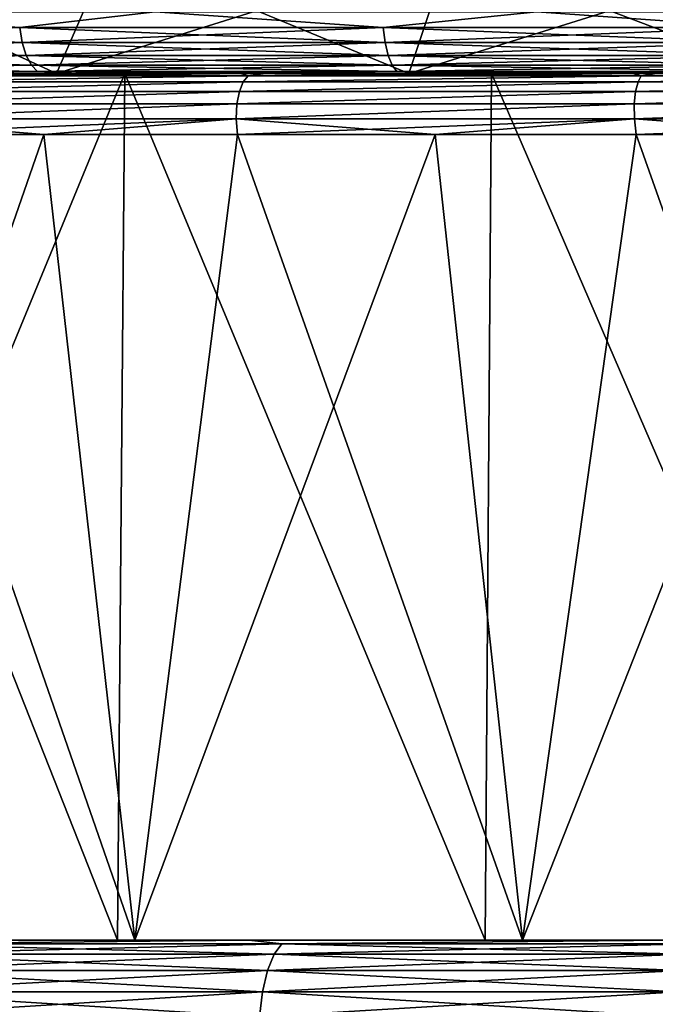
# Model space of a CAD drawing. Header units: millimetres. Extents: x -139 to 106, y -8 to 139.
# Tile 226 of 256: x -28.34 to -25.26, y 129.75 to 134.52. Entities that reach past the tile are written whole.
import ezdxf

# ---------------------------------------------------------------- set-up
doc = ezdxf.new("R2010")
doc.units = ezdxf.units.MM
doc.header["$LTSCALE"] = 53.842063
for name, color, linetype in [('126', 7, 'CONTINUOUS'), ('133', 7, 'CONTINUOUS'), ('134', 7, 'CONTINUOUS'), ('135', 7, 'CONTINUOUS'), ('30', 7, 'CONTINUOUS'), ('301', 7, 'CONTINUOUS'), ('302', 7, 'CONTINUOUS'), ('303', 7, 'CONTINUOUS'), ('314', 7, 'CONTINUOUS'), ('40', 7, 'CONTINUOUS'), ('432', 7, 'CONTINUOUS'), ('436', 7, 'CONTINUOUS'), ('437', 7, 'CONTINUOUS')]:
    doc.layers.add(name, color=color, linetype=linetype)

msp = doc.modelspace()

# ---------------------------------------------------------------- linework, layer by layer
at = {"layer": '126', "color": 7, "linetype": 'CONTINUOUS', "true_color": 0x404040}
for points in [[(-28.052, 134.2629, 16.2892), (-28.9423, 134.2629, 15.8742), (-29.0906, 134.2629, 16.0181), (-28.052, 134.2629, 16.2892)], [(-28.19, 134.2629, 16.4421), (-28.052, 134.2629, 16.2892), (-29.0906, 134.2629, 16.0181), (-28.19, 134.2629, 16.4421)], [(-27.1452, 134.2629, -16.8604), (-28.9673, 134.2629, -16.0798), (-27.1403, 134.2629, -16.6543), (-27.1452, 134.2629, -16.8604)], [(-27.1403, 134.2629, -16.6543), (-28.9673, 134.2629, -16.0798), (-28.0521, 134.2629, -16.2892), (-27.1403, 134.2629, -16.6543)], [(-28.0521, 134.2629, -16.2892), (-28.9673, 134.2629, -16.0798), (-28.9424, 134.2629, -15.8741), (-28.0521, 134.2629, -16.2892)], [(-27.1402, 134.2629, 16.6543), (-28.052, 134.2629, 16.2892), (-28.19, 134.2629, 16.4421), (-27.1402, 134.2629, 16.6543)], [(-27.2673, 134.2629, 16.8154), (-27.1402, 134.2629, 16.6543), (-28.19, 134.2629, 16.4421), (-27.2673, 134.2629, 16.8154)], [(-26.2095, 134.2629, 16.9684), (-27.1402, 134.2629, 16.6543), (-27.2673, 134.2629, 16.8154), (-26.2095, 134.2629, 16.9684)], [(-26.3253, 134.2629, 17.137), (-26.2095, 134.2629, 16.9684), (-27.2673, 134.2629, 16.8154), (-26.3253, 134.2629, 17.137)], [(-25.248, 134.2629, -17.4353), (-27.1452, 134.2629, -16.8604), (-25.263, 134.2629, -17.2306), (-25.248, 134.2629, -17.4353)], [(-25.263, 134.2629, -17.2306), (-27.1452, 134.2629, -16.8604), (-26.2096, 134.2629, -16.9684), (-25.263, 134.2629, -17.2306)], [(-26.2096, 134.2629, -16.9684), (-27.1452, 134.2629, -16.8604), (-27.1403, 134.2629, -16.6543), (-26.2096, 134.2629, -16.9684)], [(-25.2629, 134.2629, 17.2306), (-26.2095, 134.2629, 16.9684), (-26.3253, 134.2629, 17.137), (-25.2629, 134.2629, 17.2306)], [(-25.3669, 134.2629, 17.4059), (-25.2629, 134.2629, 17.2306), (-26.3253, 134.2629, 17.137), (-25.3669, 134.2629, 17.4059)], [(-24.3032, 134.2629, 17.44), (-25.2629, 134.2629, 17.2306), (-25.3669, 134.2629, 17.4059), (-24.3032, 134.2629, 17.44)], [(-24.3951, 134.2629, 17.6212), (-24.3032, 134.2629, 17.44), (-25.3669, 134.2629, 17.4059), (-24.3951, 134.2629, 17.6212)], [(-24.3033, 134.2629, -17.44), (-25.248, 134.2629, -17.4353), (-25.263, 134.2629, -17.2306), (-24.3033, 134.2629, -17.44)]]:
    msp.add_3dface(points, dxfattribs=at)
at = {"layer": '133', "linetype": 'CONTINUOUS'}
for points in [[(-29.5786, 130.0629, 16.1801), (-27.7789, 130.0629, 17.0127), (-29.138, 133.9681, 16.33), (-29.5786, 130.0629, 16.1801)], [(-29.138, 133.9681, 16.33), (-27.7789, 130.0629, 17.0127), (-28.2209, 133.9681, 16.7557), (-29.138, 133.9681, 16.33)], [(-28.2209, 133.9681, 16.7557), (-27.7789, 130.0629, 17.0127), (-27.2816, 133.9681, 17.1299), (-28.2209, 133.9681, 16.7557)], [(-27.7789, 130.0629, 17.0127), (-25.8998, 130.0629, 17.6458), (-27.2816, 133.9681, 17.1299), (-27.7789, 130.0629, 17.0127)], [(-27.2816, 133.9681, 17.1299), (-25.8998, 130.0629, 17.6458), (-26.323, 133.9681, 17.4516), (-27.2816, 133.9681, 17.1299)], [(-26.323, 133.9681, 17.4516), (-25.8998, 130.0629, 17.6458), (-25.3481, 133.9681, 17.7196), (-26.323, 133.9681, 17.4516)], [(-25.8998, 130.0629, 17.6458), (-23.9632, 130.0629, 18.0721), (-25.3481, 133.9681, 17.7196), (-25.8998, 130.0629, 17.6458)], [(-25.3481, 133.9681, 17.7196), (-23.9632, 130.0629, 18.0721), (-24.3598, 133.9681, 17.9332), (-25.3481, 133.9681, 17.7196)]]:
    msp.add_3dface(points, dxfattribs=at)
at = {"layer": '134', "color": 7, "linetype": 'CONTINUOUS', "true_color": 0x404040}
for points in [[(-27.2301, 134.2529, 16.9111), (-29.0604, 134.2529, 16.1193), (-29.0912, 134.2235, 16.1841), (-27.2301, 134.2529, 16.9111)], [(-27.2534, 134.2235, 16.979), (-27.2301, 134.2529, 16.9111), (-29.0912, 134.2235, 16.1841), (-27.2534, 134.2235, 16.979)], [(-29.0604, 134.2529, -16.1193), (-27.2301, 134.2529, -16.9111), (-29.0912, 134.2235, -16.1841), (-29.0604, 134.2529, -16.1193)], [(-29.0912, 134.2235, -16.1841), (-27.2301, 134.2529, -16.9111), (-27.2534, 134.2235, -16.979), (-29.0912, 134.2235, -16.1841)], [(-28.19, 134.2629, 16.4421), (-29.0906, 134.2629, 16.0181), (-29.0604, 134.2529, 16.1193), (-28.19, 134.2629, 16.4421)], [(-27.2301, 134.2529, 16.9111), (-28.19, 134.2629, 16.4421), (-29.0604, 134.2529, 16.1193), (-27.2301, 134.2529, 16.9111)], [(-29.0604, 134.2529, -16.1193), (-28.9673, 134.2629, -16.0798), (-27.2301, 134.2529, -16.9111), (-29.0604, 134.2529, -16.1193)], [(-28.9673, 134.2629, -16.0798), (-27.1452, 134.2629, -16.8604), (-27.2301, 134.2529, -16.9111), (-28.9673, 134.2629, -16.0798)], [(-27.2673, 134.2629, 16.8154), (-28.19, 134.2629, 16.4421), (-27.2301, 134.2529, 16.9111), (-27.2673, 134.2629, 16.8154)], [(-26.3253, 134.2629, 17.137), (-27.2673, 134.2629, 16.8154), (-27.2301, 134.2529, 16.9111), (-26.3253, 134.2629, 17.137)], [(-25.3235, 134.2529, 17.4958), (-27.2301, 134.2529, 16.9111), (-27.2534, 134.2235, 16.979), (-25.3235, 134.2529, 17.4958)], [(-25.3391, 134.2235, 17.5659), (-25.3235, 134.2529, 17.4958), (-27.2534, 134.2235, 16.979), (-25.3391, 134.2235, 17.5659)], [(-27.2301, 134.2529, -16.9111), (-25.3235, 134.2529, -17.4958), (-27.2534, 134.2235, -16.979), (-27.2301, 134.2529, -16.9111)], [(-27.2534, 134.2235, -16.979), (-25.3235, 134.2529, -17.4958), (-25.3391, 134.2235, -17.5659), (-27.2534, 134.2235, -16.979)], [(-25.3235, 134.2529, 17.4958), (-26.3253, 134.2629, 17.137), (-27.2301, 134.2529, 16.9111), (-25.3235, 134.2529, 17.4958)], [(-27.2301, 134.2529, -16.9111), (-27.1452, 134.2629, -16.8604), (-25.3235, 134.2529, -17.4958), (-27.2301, 134.2529, -16.9111)], [(-27.1452, 134.2629, -16.8604), (-25.248, 134.2629, -17.4353), (-25.3235, 134.2529, -17.4958), (-27.1452, 134.2629, -16.8604)], [(-25.3669, 134.2629, 17.4059), (-26.3253, 134.2629, 17.137), (-25.3235, 134.2529, 17.4958), (-25.3669, 134.2629, 17.4059)], [(-24.3951, 134.2629, 17.6212), (-25.3669, 134.2629, 17.4059), (-25.3235, 134.2529, 17.4958), (-24.3951, 134.2629, 17.6212)], [(-23.364, 134.2529, 17.8664), (-25.3235, 134.2529, 17.4958), (-25.3391, 134.2235, 17.5659), (-23.364, 134.2529, 17.8664)], [(-23.3715, 134.2235, 17.9377), (-23.364, 134.2529, 17.8664), (-25.3391, 134.2235, 17.5659), (-23.3715, 134.2235, 17.9377)], [(-25.3235, 134.2529, -17.4958), (-23.364, 134.2529, -17.8664), (-25.3391, 134.2235, -17.5659), (-25.3235, 134.2529, -17.4958)], [(-25.3391, 134.2235, -17.5659), (-23.364, 134.2529, -17.8664), (-23.3715, 134.2235, -17.9377), (-25.3391, 134.2235, -17.5659)], [(-23.364, 134.2529, 17.8664), (-24.3951, 134.2629, 17.6212), (-25.3235, 134.2529, 17.4958), (-23.364, 134.2529, 17.8664)], [(-25.3235, 134.2529, -17.4958), (-25.248, 134.2629, -17.4353), (-23.364, 134.2529, -17.8664), (-25.3235, 134.2529, -17.4958)], [(-27.2534, 134.2235, 16.979), (-29.0912, 134.2235, 16.1841), (-29.1168, 134.1768, 16.2404), (-27.2534, 134.2235, 16.979)], [(-27.2724, 134.1768, 17.0379), (-27.2534, 134.2235, 16.979), (-29.1168, 134.1768, 16.2404), (-27.2724, 134.1768, 17.0379)], [(-29.0912, 134.2235, -16.1841), (-27.2534, 134.2235, -16.979), (-29.1168, 134.1768, -16.2404), (-29.0912, 134.2235, -16.1841)], [(-29.1168, 134.1768, -16.2404), (-27.2534, 134.2235, -16.979), (-27.2724, 134.1768, -17.0379), (-29.1168, 134.1768, -16.2404)], [(-25.3391, 134.2235, 17.5659), (-27.2534, 134.2235, 16.979), (-27.2724, 134.1768, 17.0379), (-25.3391, 134.2235, 17.5659)], [(-25.3512, 134.1768, 17.6266), (-25.3391, 134.2235, 17.5659), (-27.2724, 134.1768, 17.0379), (-25.3512, 134.1768, 17.6266)], [(-27.2534, 134.2235, -16.979), (-25.3391, 134.2235, -17.5659), (-27.2724, 134.1768, -17.0379), (-27.2534, 134.2235, -16.979)], [(-27.2724, 134.1768, -17.0379), (-25.3391, 134.2235, -17.5659), (-25.3512, 134.1768, -17.6266), (-27.2724, 134.1768, -17.0379)], [(-23.3715, 134.2235, 17.9377), (-25.3391, 134.2235, 17.5659), (-25.3512, 134.1768, 17.6266), (-23.3715, 134.2235, 17.9377)], [(-23.3766, 134.1768, 17.9994), (-23.3715, 134.2235, 17.9377), (-25.3512, 134.1768, 17.6266), (-23.3766, 134.1768, 17.9994)], [(-25.3391, 134.2235, -17.5659), (-23.3715, 134.2235, -17.9377), (-25.3512, 134.1768, -17.6266), (-25.3391, 134.2235, -17.5659)], [(-25.3512, 134.1768, -17.6266), (-23.3715, 134.2235, -17.9377), (-23.3766, 134.1768, -17.9994), (-25.3512, 134.1768, -17.6266)], [(-27.2724, 134.1768, 17.0379), (-29.1168, 134.1768, 16.2404), (-29.1344, 134.1157, 16.285), (-27.2724, 134.1768, 17.0379)], [(-27.2846, 134.1157, 17.0843), (-27.2724, 134.1768, 17.0379), (-29.1344, 134.1157, 16.285), (-27.2846, 134.1157, 17.0843)], [(-29.1168, 134.1768, -16.2404), (-27.2724, 134.1768, -17.0379), (-29.1344, 134.1157, -16.285), (-29.1168, 134.1768, -16.2404)], [(-29.1344, 134.1157, -16.285), (-27.2724, 134.1768, -17.0379), (-27.2846, 134.1157, -17.0843), (-29.1344, 134.1157, -16.285)], [(-25.3512, 134.1768, 17.6266), (-27.2724, 134.1768, 17.0379), (-27.2846, 134.1157, 17.0843), (-25.3512, 134.1768, 17.6266)], [(-25.3578, 134.1157, 17.6742), (-25.3512, 134.1768, 17.6266), (-27.2846, 134.1157, 17.0843), (-25.3578, 134.1157, 17.6742)], [(-27.2724, 134.1768, -17.0379), (-25.3512, 134.1768, -17.6266), (-27.2846, 134.1157, -17.0843), (-27.2724, 134.1768, -17.0379)], [(-27.2846, 134.1157, -17.0843), (-25.3512, 134.1768, -17.6266), (-25.3578, 134.1157, -17.6742), (-27.2846, 134.1157, -17.0843)], [(-23.3766, 134.1768, 17.9994), (-25.3512, 134.1768, 17.6266), (-25.3578, 134.1157, 17.6742), (-23.3766, 134.1768, 17.9994)], [(-23.3775, 134.1157, 18.0475), (-23.3766, 134.1768, 17.9994), (-25.3578, 134.1157, 17.6742), (-23.3775, 134.1157, 18.0475)], [(-25.3512, 134.1768, -17.6266), (-23.3766, 134.1768, -17.9994), (-25.3578, 134.1157, -17.6742), (-25.3512, 134.1768, -17.6266)], [(-25.3578, 134.1157, -17.6742), (-23.3766, 134.1768, -17.9994), (-23.3775, 134.1157, -18.0475), (-25.3578, 134.1157, -17.6742)], [(-27.2881, 134.0444, -17.1155), (-29.142, 134.0444, -16.3154), (-27.2846, 134.1157, -17.0843), (-27.2881, 134.0444, -17.1155)], [(-29.142, 134.0444, -16.3154), (-29.1344, 134.1157, -16.285), (-27.2846, 134.1157, -17.0843), (-29.142, 134.0444, -16.3154)], [(-29.142, 134.0444, 16.3154), (-27.2881, 134.0444, 17.1155), (-27.2846, 134.1157, 17.0843), (-29.142, 134.0444, 16.3154)], [(-29.142, 134.0444, 16.3154), (-27.2846, 134.1157, 17.0843), (-29.1344, 134.1157, 16.285), (-29.142, 134.0444, 16.3154)], [(-25.3571, 134.0444, -17.7058), (-27.2881, 134.0444, -17.1155), (-25.3578, 134.1157, -17.6742), (-25.3571, 134.0444, -17.7058)], [(-27.2881, 134.0444, -17.1155), (-27.2846, 134.1157, -17.0843), (-25.3578, 134.1157, -17.6742), (-27.2881, 134.0444, -17.1155)], [(-27.2881, 134.0444, 17.1155), (-25.3571, 134.0444, 17.7058), (-25.3578, 134.1157, 17.6742), (-27.2881, 134.0444, 17.1155)], [(-27.2881, 134.0444, 17.1155), (-25.3578, 134.1157, 17.6742), (-27.2846, 134.1157, 17.0843), (-27.2881, 134.0444, 17.1155)], [(-25.3571, 134.0444, -17.7058), (-25.3578, 134.1157, -17.6742), (-23.3775, 134.1157, -18.0475), (-25.3571, 134.0444, -17.7058)], [(-25.3571, 134.0444, 17.7058), (-23.3775, 134.1157, 18.0475), (-25.3578, 134.1157, 17.6742), (-25.3571, 134.0444, 17.7058)], [(-23.3727, 134.0444, -18.0789), (-25.3571, 134.0444, -17.7058), (-23.3775, 134.1157, -18.0475), (-23.3727, 134.0444, -18.0789)], [(-25.3571, 134.0444, 17.7058), (-23.3727, 134.0444, 18.0789), (-23.3775, 134.1157, 18.0475), (-25.3571, 134.0444, 17.7058)], [(-29.138, 133.9681, 16.33), (-28.2209, 133.9681, 16.7557), (-29.142, 134.0444, 16.3154), (-29.138, 133.9681, 16.33)], [(-29.142, 134.0444, 16.3154), (-28.2209, 133.9681, 16.7557), (-27.2881, 134.0444, 17.1155), (-29.142, 134.0444, 16.3154)], [(-27.2881, 134.0444, -17.1155), (-29.138, 133.9681, -16.33), (-29.142, 134.0444, -16.3154), (-27.2881, 134.0444, -17.1155)], [(-28.2208, 133.9681, -16.7557), (-29.138, 133.9681, -16.33), (-27.2881, 134.0444, -17.1155), (-28.2208, 133.9681, -16.7557)], [(-28.2209, 133.9681, 16.7557), (-27.2816, 133.9681, 17.1299), (-27.2881, 134.0444, 17.1155), (-28.2209, 133.9681, 16.7557)], [(-27.2816, 133.9681, -17.1299), (-28.2208, 133.9681, -16.7557), (-27.2881, 134.0444, -17.1155), (-27.2816, 133.9681, -17.1299)], [(-27.2816, 133.9681, 17.1299), (-26.323, 133.9681, 17.4516), (-27.2881, 134.0444, 17.1155), (-27.2816, 133.9681, 17.1299)], [(-27.2881, 134.0444, 17.1155), (-26.323, 133.9681, 17.4516), (-25.3571, 134.0444, 17.7058), (-27.2881, 134.0444, 17.1155)], [(-25.3571, 134.0444, -17.7058), (-27.2816, 133.9681, -17.1299), (-27.2881, 134.0444, -17.1155), (-25.3571, 134.0444, -17.7058)], [(-26.323, 133.9681, -17.4516), (-27.2816, 133.9681, -17.1299), (-25.3571, 134.0444, -17.7058), (-26.323, 133.9681, -17.4516)], [(-26.323, 133.9681, 17.4516), (-25.3481, 133.9681, 17.7196), (-25.3571, 134.0444, 17.7058), (-26.323, 133.9681, 17.4516)], [(-25.348, 133.9681, -17.7196), (-26.323, 133.9681, -17.4516), (-25.3571, 134.0444, -17.7058), (-25.348, 133.9681, -17.7196)], [(-25.3481, 133.9681, 17.7196), (-24.3598, 133.9681, 17.9332), (-25.3571, 134.0444, 17.7058), (-25.3481, 133.9681, 17.7196)], [(-25.3571, 134.0444, 17.7058), (-24.3598, 133.9681, 17.9332), (-23.3727, 134.0444, 18.0789), (-25.3571, 134.0444, 17.7058)], [(-23.3727, 134.0444, -18.0789), (-25.348, 133.9681, -17.7196), (-25.3571, 134.0444, -17.7058), (-23.3727, 134.0444, -18.0789)], [(-24.3598, 133.9681, -17.9333), (-25.348, 133.9681, -17.7196), (-23.3727, 134.0444, -18.0789), (-24.3598, 133.9681, -17.9333)]]:
    msp.add_3dface(points, dxfattribs=at)
at = {"layer": '135', "linetype": 'CONTINUOUS'}
for points in [[(-27.7789, 130.0629, -17.0127), (-29.5786, 130.0629, -16.1801), (-28.2208, 133.9681, -16.7557), (-27.7789, 130.0629, -17.0127)], [(-29.5786, 130.0629, -16.1801), (-29.138, 133.9681, -16.33), (-28.2208, 133.9681, -16.7557), (-29.5786, 130.0629, -16.1801)], [(-27.7789, 130.0629, -17.0127), (-28.2208, 133.9681, -16.7557), (-27.2816, 133.9681, -17.1299), (-27.7789, 130.0629, -17.0127)], [(-25.8998, 130.0629, -17.6458), (-27.7789, 130.0629, -17.0127), (-26.323, 133.9681, -17.4516), (-25.8998, 130.0629, -17.6458)], [(-27.7789, 130.0629, -17.0127), (-27.2816, 133.9681, -17.1299), (-26.323, 133.9681, -17.4516), (-27.7789, 130.0629, -17.0127)], [(-25.8998, 130.0629, -17.6458), (-26.323, 133.9681, -17.4516), (-25.348, 133.9681, -17.7196), (-25.8998, 130.0629, -17.6458)], [(-23.9632, 130.0629, -18.0721), (-25.8998, 130.0629, -17.6458), (-24.3598, 133.9681, -17.9333), (-23.9632, 130.0629, -18.0721)], [(-25.8998, 130.0629, -17.6458), (-25.348, 133.9681, -17.7196), (-24.3598, 133.9681, -17.9333), (-25.8998, 130.0629, -17.6458)]]:
    msp.add_3dface(points, dxfattribs=at)
at = {"layer": '30', "color": 8, "linetype": 'CONTINUOUS'}
for points in [[(-27.2269, 130.0629, -18.4792), (-28.9845, 130.0459, -17.9324), (-29.1884, 130.0629, -17.6977), (-27.2269, 130.0629, -18.4792)], [(-29.1881, 130.0629, 17.6978), (-28.9844, 130.0459, 17.9324), (-27.2266, 130.0629, 18.4793), (-29.1881, 130.0629, 17.6978)], [(-27.1036, 129.9958, -18.7835), (-29.0336, 129.9958, -18.0426), (-27.0663, 130.0459, -18.6687), (-27.1036, 129.9958, -18.7835)], [(-27.0663, 130.0459, -18.6687), (-29.0336, 129.9958, -18.0426), (-28.9845, 130.0459, -17.9324), (-27.0663, 130.0459, -18.6687)], [(-29.0335, 129.9958, 18.0426), (-27.1036, 129.9958, 18.7835), (-28.9844, 130.0459, 17.9324), (-29.0335, 129.9958, 18.0426)], [(-27.0663, 130.0459, -18.6687), (-28.9845, 130.0459, -17.9324), (-27.2269, 130.0629, -18.4792), (-27.0663, 130.0459, -18.6687)], [(-28.9844, 130.0459, 17.9324), (-27.0663, 130.0459, 18.6687), (-27.2266, 130.0629, 18.4793), (-28.9844, 130.0459, 17.9324)], [(-28.9844, 130.0459, 17.9324), (-27.1036, 129.9958, 18.7835), (-27.0663, 130.0459, 18.6687), (-28.9844, 130.0459, 17.9324)], [(-25.1924, 130.0629, -19.0441), (-27.0663, 130.0459, -18.6687), (-27.2269, 130.0629, -18.4792), (-25.1924, 130.0629, -19.0441)], [(-27.2266, 130.0629, 18.4793), (-27.0663, 130.0459, 18.6687), (-25.1921, 130.0629, 19.0442), (-27.2266, 130.0629, 18.4793)], [(-25.1067, 129.9958, -19.3185), (-27.1036, 129.9958, -18.7835), (-25.0816, 130.0459, -19.2005), (-25.1067, 129.9958, -19.3185)], [(-25.0816, 130.0459, -19.2005), (-27.1036, 129.9958, -18.7835), (-27.0663, 130.0459, -18.6687), (-25.0816, 130.0459, -19.2005)], [(-27.1036, 129.9958, 18.7835), (-25.1067, 129.9958, 19.3185), (-27.0663, 130.0459, 18.6687), (-27.1036, 129.9958, 18.7835)], [(-25.0816, 130.0459, -19.2005), (-27.0663, 130.0459, -18.6687), (-25.1924, 130.0629, -19.0441), (-25.0816, 130.0459, -19.2005)], [(-27.0663, 130.0459, 18.6687), (-25.0816, 130.0459, 19.2005), (-25.1921, 130.0629, 19.0442), (-27.0663, 130.0459, 18.6687)], [(-27.0663, 130.0459, 18.6687), (-25.1067, 129.9958, 19.3185), (-25.0816, 130.0459, 19.2005), (-27.0663, 130.0459, 18.6687)], [(-27.1356, 129.9163, -18.882), (-29.0757, 129.9163, -18.1373), (-27.1036, 129.9958, -18.7835), (-27.1356, 129.9163, -18.882)], [(-27.1036, 129.9958, -18.7835), (-29.0757, 129.9163, -18.1373), (-29.0336, 129.9958, -18.0426), (-27.1036, 129.9958, -18.7835)], [(-29.0757, 129.9163, 18.1373), (-27.1356, 129.9163, 18.882), (-29.0335, 129.9958, 18.0426), (-29.0757, 129.9163, 18.1373)], [(-29.0335, 129.9958, 18.0426), (-27.1356, 129.9163, 18.882), (-27.1036, 129.9958, 18.7835), (-29.0335, 129.9958, 18.0426)], [(-25.1283, 129.9163, -19.4199), (-27.1356, 129.9163, -18.882), (-25.1067, 129.9958, -19.3185), (-25.1283, 129.9163, -19.4199)], [(-25.1067, 129.9958, -19.3185), (-27.1356, 129.9163, -18.882), (-27.1036, 129.9958, -18.7835), (-25.1067, 129.9958, -19.3185)], [(-27.1356, 129.9163, 18.882), (-25.1283, 129.9163, 19.4199), (-27.1036, 129.9958, 18.7835), (-27.1356, 129.9163, 18.882)], [(-27.1036, 129.9958, 18.7835), (-25.1283, 129.9163, 19.4199), (-25.1067, 129.9958, 19.3185), (-27.1036, 129.9958, 18.7835)], [(-27.1602, 129.8126, -18.9576), (-29.108, 129.8126, -18.2099), (-27.1356, 129.9163, -18.882), (-27.1602, 129.8126, -18.9576)], [(-27.1356, 129.9163, -18.882), (-29.108, 129.8126, -18.2099), (-29.0757, 129.9163, -18.1373), (-27.1356, 129.9163, -18.882)], [(-29.108, 129.8126, 18.2099), (-27.1601, 129.8126, 18.9576), (-29.0757, 129.9163, 18.1373), (-29.108, 129.8126, 18.2099)], [(-29.0757, 129.9163, 18.1373), (-27.1601, 129.8126, 18.9576), (-27.1356, 129.9163, 18.882), (-29.0757, 129.9163, 18.1373)], [(-25.1448, 129.8126, -19.4976), (-27.1602, 129.8126, -18.9576), (-25.1283, 129.9163, -19.4199), (-25.1448, 129.8126, -19.4976)], [(-25.1283, 129.9163, -19.4199), (-27.1602, 129.8126, -18.9576), (-27.1356, 129.9163, -18.882), (-25.1283, 129.9163, -19.4199)], [(-27.1601, 129.8126, 18.9576), (-25.1448, 129.8126, 19.4976), (-27.1356, 129.9163, 18.882), (-27.1601, 129.8126, 18.9576)], [(-27.1356, 129.9163, 18.882), (-25.1448, 129.8126, 19.4976), (-25.1283, 129.9163, 19.4199), (-27.1356, 129.9163, 18.882)], [(-27.1756, 129.6918, -19.005), (-29.1283, 129.6918, -18.2555), (-27.1602, 129.8126, -18.9576), (-27.1756, 129.6918, -19.005)], [(-27.1602, 129.8126, -18.9576), (-29.1283, 129.6918, -18.2555), (-29.108, 129.8126, -18.2099), (-27.1602, 129.8126, -18.9576)], [(-29.1283, 129.6918, 18.2555), (-27.1756, 129.6918, 19.0051), (-29.108, 129.8126, 18.2099), (-29.1283, 129.6918, 18.2555)], [(-29.108, 129.8126, 18.2099), (-27.1756, 129.6918, 19.0051), (-27.1601, 129.8126, 18.9576), (-29.108, 129.8126, 18.2099)], [(-25.1552, 129.6918, -19.5464), (-27.1756, 129.6918, -19.005), (-25.1448, 129.8126, -19.4976), (-25.1552, 129.6918, -19.5464)], [(-25.1448, 129.8126, -19.4976), (-27.1756, 129.6918, -19.005), (-27.1602, 129.8126, -18.9576), (-25.1448, 129.8126, -19.4976)], [(-27.1756, 129.6918, 19.0051), (-25.1552, 129.6918, 19.5464), (-27.1601, 129.8126, 18.9576), (-27.1756, 129.6918, 19.0051)], [(-27.1601, 129.8126, 18.9576), (-25.1552, 129.6918, 19.5464), (-25.1448, 129.8126, 19.4976), (-27.1601, 129.8126, 18.9576)]]:
    msp.add_3dface(points, dxfattribs=at)
at = {"layer": '301', "color": 8, "linetype": 'CONTINUOUS'}
for points in [[(-28.1594, 134.2629, 14.8661), (-29.5231, 134.2629, 14.7616), (-29.7789, 134.2629, 13.971), (-28.1594, 134.2629, 14.8661)], [(-29.7789, 134.2629, -13.971), (-29.5231, 134.2629, -14.7616), (-28.1594, 134.2629, -14.8661), (-29.7789, 134.2629, -13.971)], [(-27.8287, 134.2629, 15.6178), (-29.5231, 134.2629, 14.7616), (-28.1594, 134.2629, 14.8661), (-27.8287, 134.2629, 15.6178)], [(-29.5231, 134.2629, -14.7616), (-27.8287, 134.2629, -15.6178), (-28.1594, 134.2629, -14.8661), (-29.5231, 134.2629, -14.7616)], [(-26.45, 134.2629, 15.5741), (-27.8287, 134.2629, 15.6178), (-28.1594, 134.2629, 14.8661), (-26.45, 134.2629, 15.5741)], [(-28.1594, 134.2629, -14.8661), (-27.8287, 134.2629, -15.6178), (-26.4501, 134.2629, -15.5741), (-28.1594, 134.2629, -14.8661)], [(-26.0496, 134.2629, 16.2803), (-27.8287, 134.2629, 15.6178), (-26.45, 134.2629, 15.5741), (-26.0496, 134.2629, 16.2803)], [(-27.8287, 134.2629, -15.6178), (-26.0496, 134.2629, -16.2803), (-26.4501, 134.2629, -15.5741), (-27.8287, 134.2629, -15.6178)], [(-26.4501, 134.2629, -15.5741), (-26.0496, 134.2629, -16.2803), (-24.6721, 134.2629, -16.0863), (-26.4501, 134.2629, -15.5741)], [(-24.6721, 134.2629, 16.0863), (-26.0496, 134.2629, 16.2803), (-26.45, 134.2629, 15.5741), (-24.6721, 134.2629, 16.0863)], [(-24.2079, 134.2629, 16.7408), (-26.0496, 134.2629, 16.2803), (-24.6721, 134.2629, 16.0863), (-24.2079, 134.2629, 16.7408)], [(-26.0496, 134.2629, -16.2803), (-24.2079, 134.2629, -16.7408), (-24.6721, 134.2629, -16.0863), (-26.0496, 134.2629, -16.2803)]]:
    msp.add_3dface(points, dxfattribs=at)
at = {"layer": '302', "color": 8, "linetype": 'CONTINUOUS'}
for points in [[(-28.3379, 134.4856, 16.4802), (-29.4552, 134.5629, 15.9474), (-30.0204, 134.4856, 15.623), (-28.3379, 134.4856, 16.4802)], [(-27.6814, 134.5629, 16.768), (-29.4552, 134.5629, 15.9474), (-28.3379, 134.4856, 16.4802), (-27.6814, 134.5629, 16.768)], [(-26.5751, 134.4856, 17.1569), (-27.6814, 134.5629, 16.768), (-28.3379, 134.4856, 16.4802), (-26.5751, 134.4856, 17.1569)], [(-25.8293, 134.5629, 17.3921), (-27.6814, 134.5629, 16.768), (-26.5751, 134.4856, 17.1569), (-25.8293, 134.5629, 17.3921)], [(-24.7511, 134.4856, 17.6456), (-25.8293, 134.5629, 17.3921), (-26.5751, 134.4856, 17.1569), (-24.7511, 134.4856, 17.6456)], [(-23.9206, 134.5629, 17.8122), (-25.8293, 134.5629, 17.3921), (-24.7511, 134.4856, 17.6456), (-23.9206, 134.5629, 17.8122)], [(-28.3379, 134.4856, 16.4802), (-30.0204, 134.4856, 15.623), (-28.3257, 134.4131, 16.4529), (-28.3379, 134.4856, 16.4802)], [(-28.3257, 134.4131, 16.4529), (-30.0204, 134.4856, 15.623), (-30.0054, 134.4131, 15.5971), (-28.3257, 134.4131, 16.4529)], [(-26.5751, 134.4856, 17.1569), (-28.3379, 134.4856, 16.4802), (-26.5658, 134.4131, 17.1285), (-26.5751, 134.4856, 17.1569)], [(-26.5658, 134.4131, 17.1285), (-28.3379, 134.4856, 16.4802), (-28.3257, 134.4131, 16.4529), (-26.5658, 134.4131, 17.1285)], [(-24.7511, 134.4856, 17.6456), (-26.5751, 134.4856, 17.1569), (-24.7449, 134.4131, 17.6164), (-24.7511, 134.4856, 17.6456)], [(-24.7449, 134.4131, 17.6164), (-26.5751, 134.4856, 17.1569), (-26.5658, 134.4131, 17.1285), (-24.7449, 134.4131, 17.6164)], [(-28.3257, 134.4131, 16.4529), (-30.0054, 134.4131, 15.5971), (-28.3063, 134.3509, 16.4093), (-28.3257, 134.4131, 16.4529)], [(-28.3063, 134.3509, 16.4093), (-30.0054, 134.4131, 15.5971), (-29.9816, 134.3509, 15.5558), (-28.3063, 134.3509, 16.4093)], [(-26.5658, 134.4131, 17.1285), (-28.3257, 134.4131, 16.4529), (-26.5511, 134.3509, 17.0831), (-26.5658, 134.4131, 17.1285)], [(-26.5511, 134.3509, 17.0831), (-28.3257, 134.4131, 16.4529), (-28.3063, 134.3509, 16.4093), (-26.5511, 134.3509, 17.0831)], [(-24.7449, 134.4131, 17.6164), (-26.5658, 134.4131, 17.1285), (-24.735, 134.3509, 17.5697), (-24.7449, 134.4131, 17.6164)], [(-24.735, 134.3509, 17.5697), (-26.5658, 134.4131, 17.1285), (-26.5511, 134.3509, 17.0831), (-24.735, 134.3509, 17.5697)], [(-28.3063, 134.3509, 16.4093), (-29.9816, 134.3509, 15.5558), (-28.2811, 134.3031, 16.3525), (-28.3063, 134.3509, 16.4093)], [(-28.2811, 134.3031, 16.3525), (-29.9816, 134.3509, 15.5558), (-29.9505, 134.3031, 15.5019), (-28.2811, 134.3031, 16.3525)], [(-26.5511, 134.3509, 17.0831), (-28.3063, 134.3509, 16.4093), (-26.5319, 134.3031, 17.024), (-26.5511, 134.3509, 17.0831)], [(-26.5319, 134.3031, 17.024), (-28.3063, 134.3509, 16.4093), (-28.2811, 134.3031, 16.3525), (-26.5319, 134.3031, 17.024)], [(-24.735, 134.3509, 17.5697), (-26.5511, 134.3509, 17.0831), (-24.7221, 134.3031, 17.5089), (-24.735, 134.3509, 17.5697)], [(-24.7221, 134.3031, 17.5089), (-26.5511, 134.3509, 17.0831), (-26.5319, 134.3031, 17.024), (-24.7221, 134.3031, 17.5089)], [(-29.9143, 134.2731, 15.4392), (-28.2516, 134.2731, 16.2864), (-29.9505, 134.3031, 15.5019), (-29.9143, 134.2731, 15.4392)], [(-28.2516, 134.2731, 16.2864), (-28.2811, 134.3031, 16.3525), (-29.9505, 134.3031, 15.5019), (-28.2516, 134.2731, 16.2864)], [(-28.2516, 134.2731, 16.2864), (-26.5095, 134.2731, 16.9551), (-28.2811, 134.3031, 16.3525), (-28.2516, 134.2731, 16.2864)], [(-26.5095, 134.2731, 16.9551), (-26.5319, 134.3031, 17.024), (-28.2811, 134.3031, 16.3525), (-26.5095, 134.2731, 16.9551)], [(-26.5095, 134.2731, 16.9551), (-24.707, 134.2731, 17.4381), (-26.5319, 134.3031, 17.024), (-26.5095, 134.2731, 16.9551)], [(-24.707, 134.2731, 17.4381), (-24.7221, 134.3031, 17.5089), (-26.5319, 134.3031, 17.024), (-24.707, 134.2731, 17.4381)], [(-29.9143, 134.2731, 15.4392), (-28.9423, 134.2629, 15.8742), (-28.2516, 134.2731, 16.2864), (-29.9143, 134.2731, 15.4392)], [(-28.9423, 134.2629, 15.8742), (-28.052, 134.2629, 16.2892), (-28.2516, 134.2731, 16.2864), (-28.9423, 134.2629, 15.8742)], [(-28.052, 134.2629, 16.2892), (-27.1402, 134.2629, 16.6543), (-28.2516, 134.2731, 16.2864), (-28.052, 134.2629, 16.2892)], [(-28.2516, 134.2731, 16.2864), (-27.1402, 134.2629, 16.6543), (-26.5095, 134.2731, 16.9551), (-28.2516, 134.2731, 16.2864)], [(-27.1402, 134.2629, 16.6543), (-26.2095, 134.2629, 16.9684), (-26.5095, 134.2731, 16.9551), (-27.1402, 134.2629, 16.6543)], [(-26.2095, 134.2629, 16.9684), (-25.2629, 134.2629, 17.2306), (-26.5095, 134.2731, 16.9551), (-26.2095, 134.2629, 16.9684)], [(-26.5095, 134.2731, 16.9551), (-25.2629, 134.2629, 17.2306), (-24.707, 134.2731, 17.4381), (-26.5095, 134.2731, 16.9551)], [(-25.2629, 134.2629, 17.2306), (-24.3032, 134.2629, 17.44), (-24.707, 134.2731, 17.4381), (-25.2629, 134.2629, 17.2306)]]:
    msp.add_3dface(points, dxfattribs=at)
at = {"layer": '303', "color": 8, "linetype": 'CONTINUOUS'}
for points in [[(-29.4552, 134.5629, -15.9474), (-27.6814, 134.5629, -16.768), (-28.3379, 134.4856, -16.4802), (-29.4552, 134.5629, -15.9474)], [(-28.3379, 134.4856, -16.4802), (-27.6814, 134.5629, -16.768), (-26.5751, 134.4856, -17.1569), (-28.3379, 134.4856, -16.4802)], [(-27.6814, 134.5629, -16.768), (-25.8293, 134.5629, -17.3921), (-26.5751, 134.4856, -17.1569), (-27.6814, 134.5629, -16.768)], [(-26.5751, 134.4856, -17.1569), (-25.8293, 134.5629, -17.3921), (-24.7511, 134.4856, -17.6456), (-26.5751, 134.4856, -17.1569)], [(-25.8293, 134.5629, -17.3921), (-23.9206, 134.5629, -17.8122), (-24.7511, 134.4856, -17.6456), (-25.8293, 134.5629, -17.3921)], [(-30.0054, 134.4131, -15.5971), (-28.3379, 134.4856, -16.4802), (-28.3257, 134.4131, -16.4529), (-30.0054, 134.4131, -15.5971)], [(-28.3379, 134.4856, -16.4802), (-26.5751, 134.4856, -17.1569), (-28.3257, 134.4131, -16.4529), (-28.3379, 134.4856, -16.4802)], [(-28.3257, 134.4131, -16.4529), (-26.5751, 134.4856, -17.1569), (-26.5658, 134.4131, -17.1285), (-28.3257, 134.4131, -16.4529)], [(-26.5751, 134.4856, -17.1569), (-24.7511, 134.4856, -17.6456), (-26.5658, 134.4131, -17.1285), (-26.5751, 134.4856, -17.1569)], [(-26.5658, 134.4131, -17.1285), (-24.7511, 134.4856, -17.6456), (-24.7449, 134.4131, -17.6164), (-26.5658, 134.4131, -17.1285)], [(-30.0054, 134.4131, -15.5971), (-28.3257, 134.4131, -16.4529), (-29.9816, 134.3509, -15.5558), (-30.0054, 134.4131, -15.5971)], [(-29.9816, 134.3509, -15.5558), (-28.3257, 134.4131, -16.4529), (-28.3063, 134.3509, -16.4093), (-29.9816, 134.3509, -15.5558)], [(-28.3257, 134.4131, -16.4529), (-26.5658, 134.4131, -17.1285), (-28.3063, 134.3509, -16.4093), (-28.3257, 134.4131, -16.4529)], [(-28.3063, 134.3509, -16.4093), (-26.5658, 134.4131, -17.1285), (-26.5511, 134.3509, -17.0831), (-28.3063, 134.3509, -16.4093)], [(-26.5658, 134.4131, -17.1285), (-24.7449, 134.4131, -17.6164), (-26.5511, 134.3509, -17.0831), (-26.5658, 134.4131, -17.1285)], [(-26.5511, 134.3509, -17.0831), (-24.7449, 134.4131, -17.6164), (-24.735, 134.3509, -17.5697), (-26.5511, 134.3509, -17.0831)], [(-29.9816, 134.3509, -15.5558), (-28.3063, 134.3509, -16.4093), (-29.9505, 134.3031, -15.5019), (-29.9816, 134.3509, -15.5558)], [(-29.9505, 134.3031, -15.5019), (-28.3063, 134.3509, -16.4093), (-28.2811, 134.3031, -16.3525), (-29.9505, 134.3031, -15.5019)], [(-28.3063, 134.3509, -16.4093), (-26.5511, 134.3509, -17.0831), (-28.2811, 134.3031, -16.3525), (-28.3063, 134.3509, -16.4093)], [(-28.2811, 134.3031, -16.3525), (-26.5511, 134.3509, -17.0831), (-26.5319, 134.3031, -17.024), (-28.2811, 134.3031, -16.3525)], [(-26.5511, 134.3509, -17.0831), (-24.735, 134.3509, -17.5697), (-26.5319, 134.3031, -17.024), (-26.5511, 134.3509, -17.0831)], [(-26.5319, 134.3031, -17.024), (-24.735, 134.3509, -17.5697), (-24.7221, 134.3031, -17.5089), (-26.5319, 134.3031, -17.024)], [(-29.9143, 134.2731, -15.4392), (-29.9505, 134.3031, -15.5019), (-28.2811, 134.3031, -16.3525), (-29.9143, 134.2731, -15.4392)], [(-28.2516, 134.2731, -16.2864), (-29.9143, 134.2731, -15.4392), (-28.2811, 134.3031, -16.3525), (-28.2516, 134.2731, -16.2864)], [(-28.2516, 134.2731, -16.2864), (-28.2811, 134.3031, -16.3525), (-26.5319, 134.3031, -17.024), (-28.2516, 134.2731, -16.2864)], [(-26.5095, 134.2731, -16.9551), (-28.2516, 134.2731, -16.2864), (-26.5319, 134.3031, -17.024), (-26.5095, 134.2731, -16.9551)], [(-26.5095, 134.2731, -16.9551), (-26.5319, 134.3031, -17.024), (-24.7221, 134.3031, -17.5089), (-26.5095, 134.2731, -16.9551)], [(-24.707, 134.2731, -17.4381), (-26.5095, 134.2731, -16.9551), (-24.7221, 134.3031, -17.5089), (-24.707, 134.2731, -17.4381)], [(-28.2516, 134.2731, -16.2864), (-29.8083, 134.2629, -15.4105), (-29.9143, 134.2731, -15.4392), (-28.2516, 134.2731, -16.2864)], [(-28.9424, 134.2629, -15.8741), (-29.8083, 134.2629, -15.4105), (-28.2516, 134.2731, -16.2864), (-28.9424, 134.2629, -15.8741)], [(-28.0521, 134.2629, -16.2892), (-28.9424, 134.2629, -15.8741), (-28.2516, 134.2731, -16.2864), (-28.0521, 134.2629, -16.2892)], [(-26.5095, 134.2731, -16.9551), (-28.0521, 134.2629, -16.2892), (-28.2516, 134.2731, -16.2864), (-26.5095, 134.2731, -16.9551)], [(-27.1403, 134.2629, -16.6543), (-28.0521, 134.2629, -16.2892), (-26.5095, 134.2731, -16.9551), (-27.1403, 134.2629, -16.6543)], [(-26.2096, 134.2629, -16.9684), (-27.1403, 134.2629, -16.6543), (-26.5095, 134.2731, -16.9551), (-26.2096, 134.2629, -16.9684)], [(-24.707, 134.2731, -17.4381), (-26.2096, 134.2629, -16.9684), (-26.5095, 134.2731, -16.9551), (-24.707, 134.2731, -17.4381)], [(-25.263, 134.2629, -17.2306), (-26.2096, 134.2629, -16.9684), (-24.707, 134.2731, -17.4381), (-25.263, 134.2629, -17.2306)], [(-24.3033, 134.2629, -17.44), (-25.263, 134.2629, -17.2306), (-24.707, 134.2731, -17.4381), (-24.3033, 134.2629, -17.44)]]:
    msp.add_3dface(points, dxfattribs=at)
at = {"layer": '314', "color": 8, "linetype": 'CONTINUOUS'}
for points in [[(-28.1594, 134.2629, 14.8661), (-29.7789, 134.2629, 13.971), (-27.8991, 134.8629, 14.3255), (-28.1594, 134.2629, 14.8661)], [(-27.8991, 134.8629, 14.3255), (-29.7789, 134.2629, 13.971), (-29.4597, 134.8629, 13.4629), (-27.8991, 134.8629, 14.3255)], [(-29.7789, 134.2629, -13.971), (-28.1594, 134.2629, -14.8661), (-29.4597, 134.8629, -13.4629), (-29.7789, 134.2629, -13.971)], [(-29.4597, 134.8629, -13.4629), (-28.1594, 134.2629, -14.8661), (-27.8991, 134.8629, -14.3255), (-29.4597, 134.8629, -13.4629)], [(-26.45, 134.2629, 15.5741), (-28.1594, 134.2629, 14.8661), (-26.2519, 134.8629, 15.0078), (-26.45, 134.2629, 15.5741)], [(-26.2519, 134.8629, 15.0078), (-28.1594, 134.2629, 14.8661), (-27.8991, 134.8629, 14.3255), (-26.2519, 134.8629, 15.0078)], [(-28.1594, 134.2629, -14.8661), (-26.4501, 134.2629, -15.5741), (-27.8991, 134.8629, -14.3255), (-28.1594, 134.2629, -14.8661)], [(-27.8991, 134.8629, -14.3255), (-26.4501, 134.2629, -15.5741), (-26.2519, 134.8629, -15.0078), (-27.8991, 134.8629, -14.3255)], [(-26.4501, 134.2629, -15.5741), (-24.6721, 134.2629, -16.0863), (-26.2519, 134.8629, -15.0078), (-26.4501, 134.2629, -15.5741)], [(-24.6721, 134.2629, 16.0863), (-26.45, 134.2629, 15.5741), (-24.5386, 134.8629, 15.5013), (-24.6721, 134.2629, 16.0863)], [(-24.5386, 134.8629, 15.5013), (-26.45, 134.2629, 15.5741), (-26.2519, 134.8629, 15.0078), (-24.5386, 134.8629, 15.5013)], [(-26.2519, 134.8629, -15.0078), (-24.6721, 134.2629, -16.0863), (-24.5386, 134.8629, -15.5013), (-26.2519, 134.8629, -15.0078)]]:
    msp.add_3dface(points, dxfattribs=at)
at = {"layer": '40', "color": 8, "linetype": 'CONTINUOUS'}
for points in [[(-27.7789, 130.0629, -17.0127), (-29.1884, 130.0629, -17.6977), (-29.5786, 130.0629, -16.1801), (-27.7789, 130.0629, -17.0127)], [(-29.5786, 130.0629, 16.1801), (-29.1881, 130.0629, 17.6978), (-27.7789, 130.0629, 17.0127), (-29.5786, 130.0629, 16.1801)], [(-27.2269, 130.0629, -18.4792), (-29.1884, 130.0629, -17.6977), (-27.7789, 130.0629, -17.0127), (-27.2269, 130.0629, -18.4792)], [(-29.1881, 130.0629, 17.6978), (-27.2266, 130.0629, 18.4793), (-27.7789, 130.0629, 17.0127), (-29.1881, 130.0629, 17.6978)], [(-25.8998, 130.0629, -17.6458), (-27.2269, 130.0629, -18.4792), (-27.7789, 130.0629, -17.0127), (-25.8998, 130.0629, -17.6458)], [(-27.7789, 130.0629, 17.0127), (-27.2266, 130.0629, 18.4793), (-25.8998, 130.0629, 17.6458), (-27.7789, 130.0629, 17.0127)], [(-25.1924, 130.0629, -19.0441), (-27.2269, 130.0629, -18.4792), (-25.8998, 130.0629, -17.6458), (-25.1924, 130.0629, -19.0441)], [(-27.2266, 130.0629, 18.4793), (-25.1921, 130.0629, 19.0442), (-25.8998, 130.0629, 17.6458), (-27.2266, 130.0629, 18.4793)], [(-23.9632, 130.0629, -18.0721), (-25.1924, 130.0629, -19.0441), (-25.8998, 130.0629, -17.6458), (-23.9632, 130.0629, -18.0721)], [(-25.8998, 130.0629, 17.6458), (-25.1921, 130.0629, 19.0442), (-23.9632, 130.0629, 18.0721), (-25.8998, 130.0629, 17.6458)]]:
    msp.add_3dface(points, dxfattribs=at)
at = {"layer": '432', "linetype": 'CONTINUOUS'}
for points in [[(-27.8633, 130.0629, 15.6862), (-29.5613, 130.0629, -14.8279), (-29.5613, 130.0629, 14.8278), (-27.8633, 130.0629, 15.6862)], [(-27.8633, 130.0629, -15.6862), (-29.5613, 130.0629, -14.8279), (-27.8633, 130.0629, 15.6862), (-27.8633, 130.0629, -15.6862)], [(-26.0805, 130.0629, 16.3507), (-27.8633, 130.0629, -15.6862), (-27.8633, 130.0629, 15.6862), (-26.0805, 130.0629, 16.3507)], [(-26.0805, 130.0629, -16.3507), (-27.8633, 130.0629, -15.6862), (-26.0805, 130.0629, 16.3507), (-26.0805, 130.0629, -16.3507)], [(-24.235, 130.0629, 16.8134), (-26.0805, 130.0629, -16.3507), (-26.0805, 130.0629, 16.3507), (-24.235, 130.0629, 16.8134)], [(-24.235, 130.0629, -16.8134), (-26.0805, 130.0629, -16.3507), (-24.235, 130.0629, 16.8134), (-24.235, 130.0629, -16.8134)]]:
    msp.add_3dface(points, dxfattribs=at)
at = {"layer": '436', "linetype": 'CONTINUOUS'}
for points in [[(-29.5231, 134.2629, -14.7616), (-29.5613, 130.0629, -14.8279), (-27.8633, 130.0629, -15.6862), (-29.5231, 134.2629, -14.7616)], [(-27.8287, 134.2629, -15.6178), (-29.5231, 134.2629, -14.7616), (-27.8633, 130.0629, -15.6862), (-27.8287, 134.2629, -15.6178)], [(-27.8287, 134.2629, -15.6178), (-27.8633, 130.0629, -15.6862), (-26.0805, 130.0629, -16.3507), (-27.8287, 134.2629, -15.6178)], [(-26.0496, 134.2629, -16.2803), (-27.8287, 134.2629, -15.6178), (-26.0805, 130.0629, -16.3507), (-26.0496, 134.2629, -16.2803)], [(-26.0496, 134.2629, -16.2803), (-26.0805, 130.0629, -16.3507), (-24.235, 130.0629, -16.8134), (-26.0496, 134.2629, -16.2803)], [(-24.2079, 134.2629, -16.7408), (-26.0496, 134.2629, -16.2803), (-24.235, 130.0629, -16.8134), (-24.2079, 134.2629, -16.7408)]]:
    msp.add_3dface(points, dxfattribs=at)
at = {"layer": '437', "linetype": 'CONTINUOUS'}
for points in [[(-29.5231, 134.2629, 14.7616), (-27.8287, 134.2629, 15.6178), (-29.5613, 130.0629, 14.8278), (-29.5231, 134.2629, 14.7616)], [(-27.8287, 134.2629, 15.6178), (-27.8633, 130.0629, 15.6862), (-29.5613, 130.0629, 14.8278), (-27.8287, 134.2629, 15.6178)], [(-27.8287, 134.2629, 15.6178), (-26.0805, 130.0629, 16.3507), (-27.8633, 130.0629, 15.6862), (-27.8287, 134.2629, 15.6178)], [(-27.8287, 134.2629, 15.6178), (-26.0496, 134.2629, 16.2803), (-26.0805, 130.0629, 16.3507), (-27.8287, 134.2629, 15.6178)], [(-26.0496, 134.2629, 16.2803), (-24.235, 130.0629, 16.8134), (-26.0805, 130.0629, 16.3507), (-26.0496, 134.2629, 16.2803)], [(-26.0496, 134.2629, 16.2803), (-24.2079, 134.2629, 16.7408), (-24.235, 130.0629, 16.8134), (-26.0496, 134.2629, 16.2803)]]:
    msp.add_3dface(points, dxfattribs=at)

doc.saveas('drawing.dxf')
